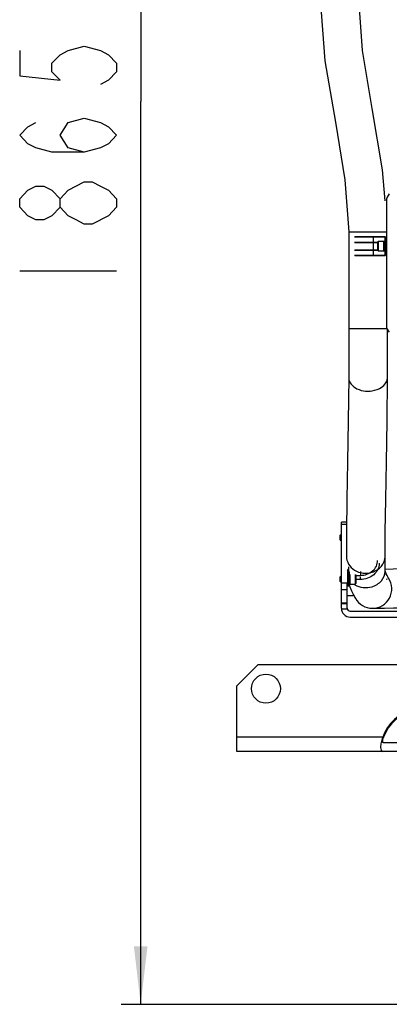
# Model space of a CAD drawing. Header units: millimetres. Extents: x 0 to 11890, y 0 to 8410.
# Tile 2 of 103: x 3404 to 3785, y 5278 to 6295. Entities that reach past the tile are written whole.
import ezdxf

# ---------------------------------------------------------------- set-up
doc = ezdxf.new("R2010")
doc.units = ezdxf.units.MM
doc.header["$LTSCALE"] = 653.95
doc.layers.get('0').update_dxf_attribs({"linetype": 'CONTINUOUS'})
for name, color, linetype in [('304105000018DXF_CONTINUOUS_LINE', 7, 'CONTINUOUS'), ('304105000021DXF_CONTINUOUS_LINE', 7, 'CONTINUOUS'), ('304105000028DXF_CONTINUOUS_LINE', 7, 'CONTINUOUS'), ('304105000040DXF_CONTINUOUS_LINE', 7, 'CONTINUOUS'), ('304109000002DXF_CONTINUOUS_LINE', 7, 'CONTINUOUS'), ('501023000027DXF_CONTINUOUS_LINE', 7, 'CONTINUOUS'), ('604006000006DXF_CONTINUOUS_LINE', 7, 'CONTINUOUS'), ('R50-1TANHUANDXF_CONTINUOUS_LINE', 7, 'CONTINUOUS'), ('运动范围_DXF_DIMENSION', 7, 'CONTINUOUS')]:
    doc.layers.add(name, color=color, linetype=linetype)
doc.styles.get("Standard").update_dxf_attribs({"font": 'txt', "width": 0.7})
doc.dimstyles.new('DIMSTYLE_4', dxfattribs={"dimtxt": 100, "dimasz": 60, "dimexe": 2, "dimexo": 0.2, "dimgap": 2.5, "dimtad": 1, "dimdsep": 46, "dimtxsty": 'Standard', "dimblk": '_FILLED', "dimblk1": '_FILLED', "dimblk2": '_FILLED', "dimcen": 0.09, "dimclrt": 5, "dimazin": 2, "dimtp": 0.01, "dimtm": 0.01, "dimtfac": 1, "dimtofl": 0, "dimtmove": 0, "dimatfit": 3, "dimldrblk": '_FILLED', "dimfxl": 0, "dimtolj": 1, "dimarcsym": 0})

# ---------------------------------------------------------------- blocks, each defined once
blk = doc.blocks.new('_FILLED')
at = {"color": 0, "linetype": 'ByBlock'}
blk.add_solid([(0, 0), (-1, 0.117), (-1, -0.117)], dxfattribs=at)
blk = doc.blocks.new('*D22')
at = {"layer": '运动范围_DXF_DIMENSION', "color": 2, "linetype": 'Continuous', "transparency": 16777216}
for p, q in [((3977.2, 7143.4), (3508.5, 7143.4)), ((3528.5, 7143.4), (3528.5, 6210.8)), ((3528.5, 5278.2), (3528.5, 6210.8)), ((3854.1, 5278.2), (3508.5, 5278.2))]:
    blk.add_line(p, q, dxfattribs=at)
at = {"layer": '运动范围_DXF_DIMENSION', "color": 2, "linetype": 'Continuous', "transparency": 16777216, "xscale": 60, "yscale": 60, "zscale": 60}
for p, rotation in [((3528.5, 7143.4), 90), ((3528.5, 5278.2), 270)]:
    blk.add_blockref('_FILLED', p, dxfattribs=dict(at, rotation=rotation))
blk = doc.blocks.new('*D34')
at = {"layer": '运动范围_DXF_DIMENSION', "color": 2, "linetype": 'Continuous', "transparency": 16777216}
for p, q in [((3701.7, 6788.1), (3701.7, 6398.8)), ((4054.9, 5492.2), (4054.9, 6438.8)), ((3701.7, 6418.8), (3878.3, 6418.8)), ((4054.9, 6418.8), (3878.3, 6418.8)), ((3878.3, 6418.8), (4425.9, 6418.8))]:
    blk.add_line(p, q, dxfattribs=at)
at = {"layer": '运动范围_DXF_DIMENSION', "color": 2, "linetype": 'Continuous', "transparency": 16777216, "xscale": 60, "yscale": 60, "zscale": 60, "rotation": 180}
blk.add_blockref('_FILLED', (3701.7, 6418.8), dxfattribs=at)
at = {"layer": '运动范围_DXF_DIMENSION', "color": 2, "linetype": 'Continuous', "transparency": 16777216, "xscale": 60, "yscale": 60, "zscale": 60}
blk.add_blockref('_FILLED', (4054.9, 6418.8), dxfattribs=at)

msp = doc.modelspace()

# ---------------------------------------------------------------- linework, layer by layer
at = {"layer": '304105000018DXF_CONTINUOUS_LINE', "color": 7, "linetype": 'Continuous'}
msp.add_line((3782.394, 6108.091), (3782.394, 5979.375), dxfattribs=at)
for centre, start, end in [((3792.394, 6108.091), 135, 180), ((3792.394, 5979.375), 180, 225)]:
    msp.add_arc(centre, 10, start, end, dxfattribs=at)
at = {"layer": '304105000021DXF_CONTINUOUS_LINE', "color": 7, "linetype": 'Continuous'}
for p, q in [((3747.894, 5700.233), (3741.894, 5700.233)), ((3747.894, 5701.919), (3747.894, 5700.233)), ((3747.894, 5701.919), (3747.894, 5700.233))]:
    msp.add_line(p, q, dxfattribs=at)
at = {"layer": '304105000028DXF_CONTINUOUS_LINE', "color": 7, "linetype": 'Continuous'}
for p, q in [((3649.894, 5629.233), (3627.894, 5607.233)), ((3649.894, 5629.233), (3809.894, 5629.233)), ((3627.894, 5539.233), (3627.894, 5607.233)), ((3805.894, 5548.233), (3779.433, 5548.233)), ((3805.894, 5539.233), (3627.894, 5539.233))]:
    msp.add_line(p, q, dxfattribs=at)
at = {"layer": '304105000028DXF_CONTINUOUS_LINE', "color": 9, "linetype": 'Continuous'}
msp.add_line((3778.468, 5554.233), (3627.894, 5554.233), dxfattribs=at)
at = {"layer": '304105000028DXF_CONTINUOUS_LINE', "color": 7, "linetype": 'Continuous'}
msp.add_circle((3657.894, 5604.233), 15, dxfattribs=at)
for centre, radius, start, end in [((3820.894, 5539.233), 45, 104.149005, 160.528779), ((3820.894, 5539.233), 44.091, 104.447043, 160.110519), ((3796.974, 5547.887), 18.654, 160.110668, 160.974344)]:
    msp.add_arc(centre, radius, start, end, dxfattribs=at)
for points, knots in [([(3778.468, 5554.233), (3777.815, 5552.388), (3776.875, 5548.716), (3775.961, 5544.197), (3776.838, 5539.233), (3778.468, 5539.233)], [0, 0, 0, 0, 0.37297591, 0.68947491, 1, 1, 1, 1]), ([(3779.433, 5548.233), (3778.806, 5548.233), (3778.179, 5551.096), (3778.888, 5552.66), (3779.339, 5553.968)], [0, 0, 0, 0, 0.31192111, 1, 1, 1, 1])]:
    msp.add_open_spline(points, degree=3, knots=knots, dxfattribs=at)
at = {"layer": '304105000040DXF_CONTINUOUS_LINE', "color": 7, "linetype": 'Continuous'}
for p, q in [((3735.894, 5687.233), (3735.894, 5776.185)), ((3741.253, 5776.185), (3735.894, 5776.185)), ((3741.894, 5687.233), (3741.894, 5713.063)), ((3741.894, 5691.733), (3735.894, 5691.733)), ((3744.894, 5684.233), (3921.894, 5684.233)), ((3744.894, 5678.233), (3911.894, 5678.233))]:
    msp.add_line(p, q, dxfattribs=at)
at = {"layer": '304105000040DXF_CONTINUOUS_LINE', "color": 9, "linetype": 'Continuous'}
for p, q in [((3741.217, 5773.685), (3735.894, 5773.685)), ((3741.894, 5713.063), (3735.894, 5713.063)), ((3741.894, 5706.233), (3735.894, 5706.233)), ((3741.894, 5692.403), (3735.894, 5692.403)), ((3735.908, 5686.733), (3741.936, 5686.733))]:
    msp.add_line(p, q, dxfattribs=at)
at = {"layer": '304105000040DXF_CONTINUOUS_LINE', "color": 7, "linetype": 'Continuous'}
for radius in [9, 3]:
    msp.add_arc((3744.894, 5687.233), radius, 180, 270, dxfattribs=at)
at = {"layer": '304109000002DXF_CONTINUOUS_LINE', "color": 7, "linetype": 'Continuous'}
for p, q in [((3749.694, 6071.233), (3780.594, 6071.233)), ((3749.694, 6065.233), (3773.594, 6065.233)), ((3780.594, 6068.433), (3780.594, 6054.033)), ((3780.894, 6070.933), (3780.894, 6068.733)), ((3780.894, 6068.733), (3782.094, 6068.733)), ((3773.594, 6057.233), (3749.694, 6057.233)), ((3780.594, 6051.233), (3749.694, 6051.233)), ((3780.894, 6053.733), (3780.894, 6051.533)), ((3780.894, 6053.733), (3782.094, 6053.733)), ((3742.694, 5725.976), (3742.694, 5725.543)), ((3743.394, 5725.323), (3743.394, 5729.91)), ((3742.994, 5725.323), (3743.394, 5725.323)), ((3743.694, 5725.023), (3743.694, 5710.326)), ((3750.694, 5721.242), (3755.394, 5721.242)), ((3743.394, 5710.026), (3742.194, 5710.026))]:
    msp.add_line(p, q, dxfattribs=at)
at = {"layer": '304109000002DXF_CONTINUOUS_LINE', "color": 9, "linetype": 'Continuous'}
for p, q in [((3768.894, 6051.233), (3768.894, 6071.233)), ((3780.594, 6071.233), (3780.594, 6068.433)), ((3749.394, 6070.933), (3780.894, 6070.933)), ((3749.394, 6065.533), (3773.594, 6065.533)), ((3780.894, 6053.733), (3780.894, 6068.733)), ((3782.094, 6053.733), (3782.094, 6068.733)), ((3773.594, 6056.933), (3749.394, 6056.933)), ((3780.894, 6051.533), (3749.394, 6051.533)), ((3780.594, 6054.033), (3780.594, 6051.233)), ((3742.194, 5726.386), (3742.194, 5710.026)), ((3742.394, 5726.126), (3742.394, 5725.693)), ((3743.394, 5721.276), (3742.194, 5721.276)), ((3742.994, 5725.323), (3742.994, 5725.173)), ((3742.994, 5725.173), (3743.394, 5725.173)), ((3743.394, 5725.323), (3743.394, 5710.026)), ((3755.394, 5717.006), (3750.694, 5717.006)), ((3755.394, 5725.242), (3755.394, 5721.242)), ((3755.394, 5716.966), (3755.394, 5719.706))]:
    msp.add_line(p, q, dxfattribs=at)
at = {"layer": '304109000002DXF_CONTINUOUS_LINE', "color": 7, "linetype": 'Continuous'}
for centre, radius, start, end in [((3780.594, 6070.933), 0.3, 0, 90), ((3780.894, 6068.433), 0.3, 90, 180), ((3782.094, 6068.433), 0.3, 0, 90), ((3780.894, 6054.033), 0.3, 180, 270), ((3780.594, 6051.533), 0.3, 270, 360), ((3782.094, 6054.033), 0.3, 270, 360), ((3743.393, 5725.022), 0.301, 46.373314, 60.183182), ((3742.194, 5710.326), 0.3, 180, 270), ((3743.394, 5710.326), 0.3, 270, 360)]:
    msp.add_arc(centre, radius, start, end, dxfattribs=at)
for points, knots in [([(3755.394, 5721.242), (3757.711, 5721.242), (3762.304, 5722.014), (3768.233, 5725.376), (3772.308, 5730.516), (3773.294, 5734.715), (3773.294, 5736.744)], [0, 0, 0, 0, 0.26632679, 0.52340023, 0.7667824, 1, 1, 1, 1]), ([(3743.394, 5727.575), (3743.02, 5727.575), (3742.259, 5727.33), (3741.894, 5726.587), (3741.894, 5726.236)], [0, 0, 0, 0, 0.51590198, 1, 1, 1, 1]), ([(3742.694, 5725.543), (3742.694, 5725.519), (3742.727, 5725.388), (3742.887, 5725.323), (3742.994, 5725.323)], [0, 0, 0, 0, 0.17924172, 1, 1, 1, 1])]:
    msp.add_open_spline(points, degree=3, knots=knots, dxfattribs=at)
at = {"layer": '304109000002DXF_CONTINUOUS_LINE', "color": 9, "linetype": 'Continuous'}
for points, knots in [([(3742.194, 5726.386), (3742.155, 5726.386), (3742.049, 5726.378), (3741.894, 5726.313), (3741.894, 5726.236)], [0, 0, 0, 0, 0.33279257, 1, 1, 1, 1]), ([(3743.394, 5727.425), (3743.093, 5727.425), (3742.492, 5727.239), (3742.194, 5726.657), (3742.194, 5726.386)], [0, 0, 0, 0, 0.52527997, 1, 1, 1, 1]), ([(3743.394, 5727.221), (3743.126, 5727.166), (3742.621, 5726.912), (3742.394, 5726.377), (3742.394, 5726.126)], [0, 0, 0, 0, 0.52211902, 1, 1, 1, 1]), ([(3742.694, 5725.976), (3742.694, 5725.996), (3742.636, 5726.11), (3742.491, 5726.126), (3742.394, 5726.126)], [0, 0, 0, 0, 0.1745141, 1, 1, 1, 1]), ([(3742.694, 5725.543), (3742.694, 5725.563), (3742.636, 5725.677), (3742.491, 5725.693), (3742.394, 5725.693)], [0, 0, 0, 0, 0.1745141, 1, 1, 1, 1]), ([(3743.394, 5726.802), (3743.202, 5726.75), (3742.848, 5726.547), (3742.694, 5726.158), (3742.694, 5725.976)], [0, 0, 0, 0, 0.52086502, 1, 1, 1, 1]), ([(3743.394, 5726.966), (3743.394, 5726.987), (3743.452, 5727.101), (3743.597, 5727.116), (3743.694, 5727.116)], [0, 0, 0, 0, 0.17452336, 1, 1, 1, 1]), ([(3774.894, 5733.894), (3774.894, 5731.683), (3773.82, 5727.109), (3769.38, 5721.51), (3762.922, 5717.847), (3757.918, 5717.006), (3755.394, 5717.006)], [0, 0, 0, 0, 0.23321764, 0.47659985, 0.73367236, 1, 1, 1, 1]), ([(3742.194, 5721.276), (3742.155, 5721.276), (3742.049, 5721.269), (3741.894, 5721.203), (3741.894, 5721.126)], [0, 0, 0, 0, 0.33279257, 1, 1, 1, 1]), ([(3743.694, 5725.023), (3743.694, 5725.044), (3743.636, 5725.158), (3743.491, 5725.173), (3743.394, 5725.173)], [0, 0, 0, 0, 0.17448094, 1, 1, 1, 1]), ([(3743.694, 5721.126), (3743.694, 5721.147), (3743.636, 5721.261), (3743.491, 5721.276), (3743.394, 5721.276)], [0, 0, 0, 0, 0.1745141, 1, 1, 1, 1])]:
    msp.add_open_spline(points, degree=3, knots=knots, dxfattribs=at)
for points in [[(3742.394, 5725.693), (3742.394, 5725.572), (3742.45, 5725.446), (3742.534, 5725.359)], [(3742.534, 5725.359), (3742.649, 5725.24), (3742.828, 5725.173), (3742.994, 5725.173)]]:
    msp.add_open_spline(points, degree=3, dxfattribs=at)
at = {"layer": '304109000002DXF_CONTINUOUS_LINE', "color": 7, "linetype": 'Continuous'}
for points in [[(3743.394, 5725.323), (3743.445, 5725.323), (3743.498, 5725.309), (3743.543, 5725.284)], [(3743.601, 5725.24), (3743.658, 5725.186), (3743.694, 5725.102), (3743.694, 5725.023)]]:
    msp.add_open_spline(points, degree=3, dxfattribs=at)
at = {"layer": '501023000027DXF_CONTINUOUS_LINE', "color": 7, "linetype": 'Continuous'}
for p, q in [((3773.594, 6056.833), (3773.594, 6065.633)), ((3779.594, 6066.233), (3774.194, 6066.233)), ((3779.594, 6056.233), (3779.594, 6066.233)), ((3779.594, 6056.233), (3774.194, 6056.233)), ((3734.694, 5762.721), (3735.194, 5763.221)), ((3734.694, 5757.721), (3734.694, 5762.721)), ((3734.694, 5757.721), (3735.194, 5757.221)), ((3735.194, 5757.221), (3735.194, 5763.221)), ((3735.194, 5763.221), (3735.894, 5763.221)), ((3735.194, 5757.221), (3735.894, 5757.221)), ((3734.694, 5719.766), (3735.194, 5720.266)), ((3734.694, 5714.766), (3734.694, 5719.766)), ((3735.194, 5714.266), (3735.194, 5720.266)), ((3735.194, 5720.266), (3735.894, 5720.266)), ((3744.694, 5722.266), (3744.694, 5712.266)), ((3750.694, 5721.666), (3750.694, 5712.866)), ((3734.694, 5714.766), (3735.194, 5714.266)), ((3735.194, 5714.266), (3735.894, 5714.266)), ((3744.694, 5712.266), (3750.094, 5712.266))]:
    msp.add_line(p, q, dxfattribs=at)
at = {"layer": '501023000027DXF_CONTINUOUS_LINE', "color": 9, "linetype": 'Continuous'}
for p, q in [((3774.194, 6056.233), (3774.194, 6066.233)), ((3750.094, 5722.266), (3750.094, 5712.266))]:
    msp.add_line(p, q, dxfattribs=at)
at = {"layer": '501023000027DXF_CONTINUOUS_LINE', "color": 2, "linetype": 'Continuous'}
for p, q in [((3735.894, 5762.621), (3734.694, 5762.621)), ((3735.894, 5757.821), (3734.694, 5757.821)), ((3735.894, 5719.666), (3734.694, 5719.666)), ((3735.894, 5714.866), (3734.694, 5714.866))]:
    msp.add_line(p, q, dxfattribs=at)
at = {"layer": '501023000027DXF_CONTINUOUS_LINE', "color": 7, "linetype": 'Continuous'}
for centre, start, end in [((3774.194, 6065.633), 90, 180), ((3774.194, 6056.833), 180, 270), ((3750.094, 5712.866), 270, 360)]:
    msp.add_arc(centre, 0.6, start, end, dxfattribs=at)
at = {"layer": '604006000006DXF_CONTINUOUS_LINE', "color": 7, "linetype": 'Continuous'}
for p, q in [((3779.633, 6066.233), (3779.594, 6066.098)), ((3779.633, 6066.233), (3779.633, 6056.233)), ((3780.594, 6065.956), (3779.633, 6066.233)), ((3779.633, 6056.233), (3779.594, 6056.369)), ((3780.594, 6056.51), (3779.633, 6056.233)), ((3743.694, 5721.989), (3744.655, 5722.266)), ((3744.655, 5712.266), (3744.655, 5722.266)), ((3744.655, 5722.266), (3744.694, 5722.13)), ((3743.694, 5712.543), (3744.655, 5712.266)), ((3744.655, 5712.266), (3744.694, 5712.402))]:
    msp.add_line(p, q, dxfattribs=at)
at = {"layer": 'R50-1TANHUANDXF_CONTINUOUS_LINE', "color": 7, "linetype": 'Continuous'}
for p, q in [((3743.344, 6076.233), (3743.344, 5925.239)), ((3783.344, 5925.242), (3783.344, 5975.195)), ((3780.944, 5725.874), (3780.944, 5740.883)), ((3781.054, 5725.907), (3780.986, 5726.183)), ((3782.441, 5717.835), (3782.924, 5717.127)), ((3784.617, 5718.19), (3784.171, 5719.005)), ((3749.875, 5698.393), (3750.457, 5697.434)), ((3750.457, 5697.434), (3750.328, 5697.671)), ((3769.039, 5687.266), (3769.612, 5687.28)), ((3769.612, 5687.28), (3773.514, 5687.342)), ((3773.514, 5687.342), (3780.492, 5687.476))]:
    msp.add_line(p, q, dxfattribs=at)
at = {"layer": 'R50-1TANHUANDXF_CONTINUOUS_LINE', "color": 9, "linetype": 'Continuous'}
for p, q in [((3743.344, 6076.233), (3782.394, 6076.233)), ((3743.344, 5976.233), (3782.947, 5976.233))]:
    msp.add_line(p, q, dxfattribs=at)
at = {"layer": 'R50-1TANHUANDXF_CONTINUOUS_LINE', "color": 7, "linetype": 'Continuous'}
for points in [[(3713.844, 6317.233), (3718.795, 6252.783), (3729.607, 6189.409), (3739.477, 6129.669), (3743.344, 6076.233)], [(3780.913, 6107.978), (3778.439, 6140.279), (3767.663, 6203.624), (3757.77, 6263.412), (3753.844, 6317.233)], [(3743.344, 5925.239), (3742.947, 5880.605), (3742.265, 5838.618), (3741.6, 5800.074), (3741.114, 5766.57), (3740.944, 5740.876)], [(3780.944, 5740.883), (3781.122, 5766.291), (3781.602, 5799.717), (3782.265, 5838.274), (3782.949, 5880.439), (3783.344, 5925.245)], [(3836.859, 5728.442), (3825.286, 5728.264), (3812.207, 5728.05), (3800.091, 5727.843), (3789.146, 5727.646), (3780.913, 5727.49)], [(3784.171, 5719.005), (3782.99, 5721.211), (3782.137, 5722.978), (3781.413, 5724.772), (3781.054, 5725.907)], [(3743.694, 5711.646), (3744.397, 5709.582), (3746.271, 5705.24), (3747.94, 5701.824), (3749.603, 5698.845), (3749.875, 5698.393)], [(3780.492, 5687.476), (3789.648, 5687.645), (3800.475, 5687.84), (3812.48, 5688.049), (3825.444, 5688.262), (3839.248, 5688.474), (3853.866, 5688.681), (3869.335, 5688.877), (3885.759, 5689.05), (3903.163, 5689.183), (3914.535, 5689.218)]]:
    msp.add_lwpolyline(points, dxfattribs=at)
at = {"layer": 'R50-1TANHUANDXF_CONTINUOUS_LINE', "color": 9, "linetype": 'Continuous'}
for centre, radius, start, end in [((3752.634, 5925.242), 9.289, 180.020624, 181.463764), ((3774.052, 5925.244), 9.291, 358.322068, 359.987318), ((3765.87, 5740.875), 15.073, 359.165357, 359.995672), ((3765.87, 5725.875), 15.073, 359.165357, 359.995672), ((3759.945, 5728.97), 20.209, 236.340538, 239.467146)]:
    msp.add_arc(centre, radius, start, end, dxfattribs=at)
at = {"layer": 'R50-1TANHUANDXF_CONTINUOUS_LINE', "color": 7, "linetype": 'Continuous'}
for radius, start, end in [(20, 208.561754, 33.471217), (18, 33.471217, 36.083444)]:
    msp.add_arc((3767.894, 5707.233), radius, start, end, dxfattribs=at)
at = {"layer": 'R50-1TANHUANDXF_CONTINUOUS_LINE', "color": 9, "linetype": 'Continuous'}
for points, knots in [([(3743.348, 5925.005), (3743.466, 5920.384), (3752.755, 5911.163), (3764.054, 5911.012), (3769.925, 5912.403)], [0, 0, 0, 0, 0.43380926, 1, 1, 1, 1]), ([(3769.925, 5912.403), (3771.769, 5912.84), (3777.7, 5914.762), (3783.209, 5920.523), (3783.339, 5924.972)], [0, 0, 0, 0, 0.29860632, 1, 1, 1, 1]), ([(3740.945, 5740.874), (3740.944, 5735.402), (3748.492, 5723.761), (3761.643, 5722.757), (3767.48, 5724.505)], [0, 0, 0, 0, 0.47315259, 1, 1, 1, 1]), ([(3767.48, 5724.505), (3771.156, 5725.606), (3777.906, 5729.642), (3780.89, 5737.118), (3780.942, 5740.656)], [0, 0, 0, 0, 0.520303, 1, 1, 1, 1]), ([(3767.48, 5709.505), (3771.156, 5710.606), (3777.906, 5714.642), (3780.89, 5722.118), (3780.942, 5725.656)], [0, 0, 0, 0, 0.520303, 1, 1, 1, 1])]:
    msp.add_open_spline(points, degree=3, knots=knots, dxfattribs=at)
msp.add_open_spline([(3749.678, 5711.564), (3754.823, 5708.529), (3761.757, 5707.791), (3767.48, 5709.505)], degree=3, dxfattribs=at)
at = {"layer": '运动范围_DXF_DIMENSION', "color": 5, "linetype": 'Continuous'}
msp.add_line((3403.518, 6035.834), (3503.518, 6035.834), dxfattribs=at)
for points in [[(3403.518, 6263.334), (3403.518, 6237.083), (3445.184, 6232.708), (3436.851, 6241.459), (3436.851, 6250.208), (3445.184, 6258.958), (3453.518, 6263.334), (3470.185, 6267.708), (3486.851, 6263.334), (3495.185, 6258.958), (3503.518, 6250.208), (3503.518, 6241.459), (3495.185, 6232.708), (3486.851, 6228.333)], [(3470.185, 6158.333), (3453.518, 6162.708), (3445.184, 6175.834), (3453.518, 6188.958), (3470.185, 6193.333), (3486.851, 6188.958), (3495.185, 6184.583), (3503.518, 6175.834), (3495.185, 6167.083), (3486.851, 6162.708), (3470.185, 6158.333), (3436.851, 6158.333), (3420.185, 6162.708), (3411.851, 6167.083), (3403.518, 6175.834), (3411.851, 6184.583), (3420.185, 6188.958)], [(3445.184, 6101.459), (3436.851, 6092.708), (3428.518, 6088.333), (3420.185, 6088.333), (3411.851, 6092.708), (3403.518, 6101.459), (3403.518, 6110.208), (3411.851, 6118.958), (3420.185, 6123.334), (3428.518, 6123.334), (3436.851, 6118.958), (3445.184, 6110.208)], [(3453.518, 6118.958), (3470.185, 6127.708), (3478.518, 6127.708), (3486.851, 6123.334), (3495.185, 6118.958), (3503.518, 6110.208), (3503.518, 6101.459)], [(3478.518, 6083.958), (3470.185, 6083.958), (3461.851, 6088.333), (3453.518, 6092.708), (3445.184, 6101.459), (3445.184, 6110.208), (3453.518, 6118.958)], [(3503.518, 6101.459), (3495.185, 6092.708), (3478.518, 6083.958)]]:
    msp.add_lwpolyline(points, dxfattribs=at)

# ---------------------------------------------------------------- dimensions: what is measured, and where the dimension line sits
at = {"layer": '运动范围_DXF_DIMENSION', "color": 2, "linetype": 'Continuous'}
for base, p1, p2, angle, picture, middle in [((3528.518, 5278.233), (3977.394, 7143.433), (3854.307, 5278.233), 270, '*D22', (3528.518, 6000.833)), ((3701.694, 6418.839), (4054.894, 5492.033), (3701.694, 6788.34), 180, '*D34', (4075.888, 6418.839))]:
    dim = msp.add_linear_dim(base=base, p1=p1, p2=p2, angle=angle, dimstyle='DIMSTYLE_4', dxfattribs=at)
    dim.commit()
    dim.dimension.update_dxf_attribs({"geometry": picture, "text_midpoint": middle, "dimtype": 160})

doc.saveas('drawing.dxf')
